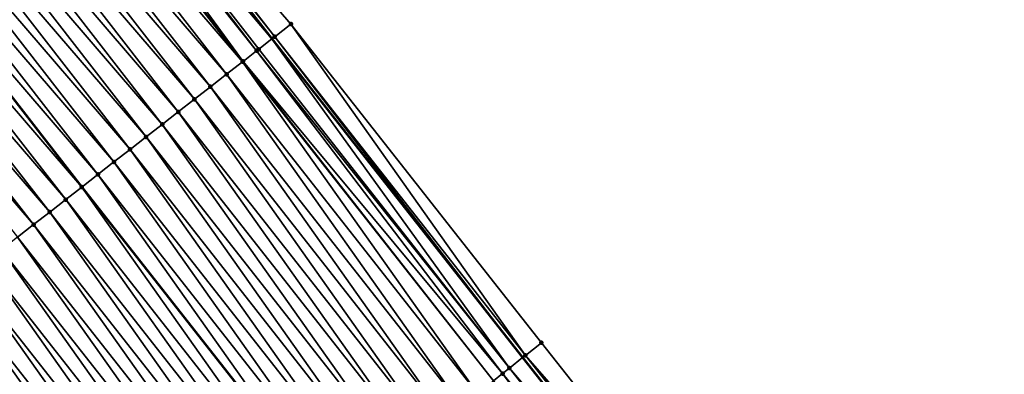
# Model space of a CAD drawing. Header units: feet. Extents: x 2007189 to 2022806, y 818621 to 837694.
# Tile 25 of 256: x 2014430 to 2014478, y 821305 to 821323. Entities that reach past the tile are written whole.
import ezdxf

# ---------------------------------------------------------------- set-up
doc = ezdxf.new("R2010")
doc.units = ezdxf.units.FT
doc.header["$MEASUREMENT"] = 0
for name, color, linetype, lineweight in [('EP_Travel Lane', 172, 'Continuous', 53), ('Road Shots', 141, 'Continuous', 100), ('Road X-Section', 40, 'Continuous', 13), ('STRIPING', 60, 'Continuous', 53)]:
    doc.layers.add(name, color=color, linetype=linetype, lineweight=lineweight)
doc.layers.add('I-77-MM17-21_SB-Surface-Border', color=7, linetype='Continuous')
doc.layers.add('I-77-MM17-21_SB-Surface-TIN', color=7, linetype='Continuous')

msp = doc.modelspace()

# ---------------------------------------------------------------- linework, layer by layer
at = {"layer": 'EP_Travel Lane'}
msp.add_polyline3d([(2014405.504664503, 821369.0269005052, 267.5518156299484), (2014417.742723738, 821353.2436675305, 267.329344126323), (2014430.020133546, 821337.4566830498, 267.1379403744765), (2014442.297477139, 821321.6697837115, 266.9362125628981), (2014454.599537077, 821306.0416258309, 266.7578830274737), (2014467.002259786, 821290.3527937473, 266.5752984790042), (2014479.381460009, 821274.7287879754, 266.3502706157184), (2014491.857649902, 821259.0985004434, 266.1532553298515), (2014504.333707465, 821243.4683786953, 265.9351483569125), (2014516.849162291, 821228.1429652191, 265.7118770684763), (2014529.563236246, 821212.7057812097, 265.4976771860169), (2014542.324479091, 821197.1465768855, 265.2964364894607), (2014554.898113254, 821181.5944285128, 265.1107420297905), (2014567.471860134, 821166.0421407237, 264.9434946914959), (2014580.075537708, 821150.712655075, 264.772652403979), (2014592.822525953, 821135.3023886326, 264.5777724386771), (2014605.514837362, 821120.0283185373, 264.3753991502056), (2014618.416291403, 821104.7473084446, 264.1675141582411), (2014631.31766812, 821089.4663899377, 263.9481167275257), (2014644.236063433, 821074.3584732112, 263.7194495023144), (2014657.269999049, 821059.190440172, 263.5019639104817), (2014670.282031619, 821044.0730757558, 263.2928787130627), (2014683.37444203, 821028.9551887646, 263.0971655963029), (2014696.466936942, 821013.8372041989, 262.9149687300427)], dxfattribs=at)
at = {"layer": 'I-77-MM17-21_SB-Surface-Border', "color": 3, "linetype": 'Continuous', "lineweight": -3}
msp.add_polyline3d([(2014405.641703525, 821369.1331777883, 267.5420234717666), (2014418.667895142, 821353.964126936, 267.2566906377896), (2014430.156331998, 821337.5627141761, 267.1295725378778), (2014443.222591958, 821322.390315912, 266.8547292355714), (2014455.518322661, 821306.7689944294, 266.6774759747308), (2014467.921069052, 821291.0801324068, 266.4986994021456), (2014480.296797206, 821275.4603400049, 266.2784309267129), (2014492.772867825, 821259.8302019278, 266.0624007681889), (2014504.467885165, 821243.5755989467, 265.9259152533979), (2014517.754245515, 821228.889534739, 265.6235767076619), (2014531.239793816, 821214.0886115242, 265.3418197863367), (2014543.235657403, 821197.8844702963, 265.21054609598), (2014555.810841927, 821182.3335444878, 265.0273428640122), (2014569.163251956, 821167.41184108, 264.7863094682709), (2014581.749516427, 821152.0994371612, 264.6055544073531), (2014594.496481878, 821136.6891982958, 264.4069952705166), (2014607.173482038, 821121.4309101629, 264.2115497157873), (2014620.074939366, 821106.1498961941, 264.0041525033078), (2014632.976235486, 821090.8690731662, 263.7727450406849), (2014645.124142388, 821075.1228823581, 263.6301706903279), (2014658.158100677, 821059.9548229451, 263.4158821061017), (2014671.167343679, 821044.8408362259, 263.2088249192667), (2014684.259726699, 821029.722980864, 263.0087292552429), (2014697.352205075, 821014.6050153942, 262.8238862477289)], dxfattribs=at)
at = {"layer": 'I-77-MM17-21_SB-Surface-TIN', "color": 128, "linetype": 'Continuous', "lineweight": -3}
for points in [[(2014429.367257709, 821336.9484161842, 267.1780521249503), (2014442.297477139, 821321.6697837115, 266.9362125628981), (2014430.020133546, 821337.4566830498, 267.1379403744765)], [(2014442.433667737, 821321.775824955, 266.9266181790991), (2014430.156331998, 821337.5627141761, 267.1295725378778), (2014430.020133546, 821337.4566830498, 267.1379403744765)], [(2014442.433667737, 821321.775824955, 266.9266181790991), (2014430.020133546, 821337.4566830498, 267.1379403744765), (2014442.297477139, 821321.6697837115, 266.9362125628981)], [(2014442.433667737, 821321.775824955, 266.9266181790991), (2014443.222591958, 821322.390315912, 266.8547292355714), (2014430.156331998, 821337.5627141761, 267.1295725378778)], [(2014441.545135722, 821321.0840242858, 266.9868307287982), (2014429.367257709, 821336.9484161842, 267.1780521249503), (2014429.064027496, 821336.7124118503, 267.1920109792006)], [(2014441.644639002, 821321.161468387, 266.9822038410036), (2014442.297477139, 821321.6697837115, 266.9362125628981), (2014429.367257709, 821336.9484161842, 267.1780521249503)], [(2014441.545135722, 821321.0840242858, 266.9868307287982), (2014441.644639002, 821321.161468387, 266.9822038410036), (2014429.367257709, 821336.9484161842, 267.1780521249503)], [(2014440.855424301, 821320.5473509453, 267.0087802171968), (2014428.578079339, 821336.3342520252, 267.2102959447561), (2014427.788863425, 821335.7201361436, 267.2366830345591)], [(2014440.876701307, 821320.5639052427, 267.008225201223), (2014429.064027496, 821336.7124118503, 267.1920109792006), (2014428.578079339, 821336.3342520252, 267.2102959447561)], [(2014440.855424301, 821320.5473509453, 267.0087802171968), (2014440.876701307, 821320.5639052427, 267.008225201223), (2014428.578079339, 821336.3342520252, 267.2102959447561)], [(2014440.876701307, 821320.5639052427, 267.008225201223), (2014441.545135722, 821321.0840242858, 266.9868307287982), (2014429.064027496, 821336.7124118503, 267.1920109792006)], [(2014440.066185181, 821319.9332649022, 267.0315474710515), (2014427.788863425, 821335.7201361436, 267.2366830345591), (2014426.999688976, 821335.1059669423, 267.2695385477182)], [(2014440.066185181, 821319.9332649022, 267.0315474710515), (2014440.855424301, 821320.5473509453, 267.0087802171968), (2014427.788863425, 821335.7201361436, 267.2366830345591)], [(2014439.277001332, 821319.3191077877, 267.0629366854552), (2014426.999688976, 821335.1059669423, 267.2695385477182), (2014426.210531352, 821334.4917761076, 267.3050184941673)], [(2014439.277001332, 821319.3191077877, 267.0629366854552), (2014440.066185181, 821319.9332649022, 267.0315474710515), (2014426.999688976, 821335.1059669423, 267.2695385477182)], [(2014438.487845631, 821318.7049144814, 267.0987164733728), (2014426.210531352, 821334.4917761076, 267.3050184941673), (2014425.421366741, 821333.8775942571, 267.3394085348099)], [(2014438.487845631, 821318.7049144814, 267.0987164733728), (2014439.277001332, 821319.3191077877, 267.0629366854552), (2014426.210531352, 821334.4917761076, 267.3050184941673)], [(2014437.698686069, 821318.0907261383, 267.1338941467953), (2014425.421366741, 821333.8775942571, 267.3394085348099), (2014424.632180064, 821333.2634407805, 267.3703564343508)], [(2014437.698686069, 821318.0907261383, 267.1338941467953), (2014438.487845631, 821318.7049144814, 267.0987164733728), (2014425.421366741, 821333.8775942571, 267.3394085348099)], [(2014436.909524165, 821317.4765408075, 267.1687063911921), (2014424.632180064, 821333.2634407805, 267.3703564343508), (2014423.842994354, 821332.6492860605, 267.4014551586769)], [(2014436.909524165, 821317.4765408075, 267.1687063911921), (2014437.698686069, 821318.0907261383, 267.1338941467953), (2014424.632180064, 821333.2634407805, 267.3703564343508)], [(2014436.120348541, 821316.8623731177, 267.2013785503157), (2014423.842994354, 821332.6492860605, 267.4014551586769), (2014423.053811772, 821332.0351273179, 267.4330418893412)], [(2014436.120348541, 821316.8623731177, 267.2013785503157), (2014436.909524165, 821317.4765408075, 267.1687063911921), (2014423.842994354, 821332.6492860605, 267.4014551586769)], [(2014435.331163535, 821316.2482174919, 267.2325871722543), (2014423.053811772, 821332.0351273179, 267.4330418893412), (2014422.264630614, 821331.4209667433, 267.4648508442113)], [(2014435.331163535, 821316.2482174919, 267.2325871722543), (2014436.120348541, 821316.8623731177, 267.2013785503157), (2014423.053811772, 821332.0351273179, 267.4330418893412)], [(2014434.541989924, 821315.6340472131, 267.2655733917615), (2014422.264630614, 821331.4209667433, 267.4648508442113), (2014421.475440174, 821330.8068181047, 267.4952118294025)], [(2014434.541989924, 821315.6340472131, 267.2655733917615), (2014435.331163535, 821316.2482174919, 267.2325871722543), (2014422.264630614, 821331.4209667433, 267.4648508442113)], [(2014433.752806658, 821315.0198893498, 267.297053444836), (2014421.475440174, 821330.8068181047, 267.4952118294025), (2014420.686239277, 821330.1926826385, 267.5239622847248)], [(2014433.752806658, 821315.0198893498, 267.297053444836), (2014434.541989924, 821315.6340472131, 267.2655733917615), (2014421.475440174, 821330.8068181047, 267.4952118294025)], [(2014419.897065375, 821329.5785130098, 267.5568821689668), (2014432.963616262, 821314.4057403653, 267.327443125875), (2014420.686239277, 821330.1926826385, 267.5239622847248)], [(2014433.752806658, 821315.0198893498, 267.297053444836), (2014420.686239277, 821330.1926826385, 267.5239622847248), (2014432.963616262, 821314.4057403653, 267.327443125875)], [(2014432.174454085, 821313.7915556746, 267.3621909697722), (2014419.897065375, 821329.5785130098, 267.5568821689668), (2014419.1079028, 821328.9643285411, 267.591589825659)], [(2014432.174454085, 821313.7915556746, 267.3621909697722), (2014432.963616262, 821314.4057403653, 267.327443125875), (2014419.897065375, 821329.5785130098, 267.5568821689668)], [(2014431.385277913, 821313.17738869, 267.3947775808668), (2014419.1079028, 821328.9643285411, 267.591589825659), (2014418.318719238, 821328.3501710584, 267.623023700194)], [(2014431.385277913, 821313.17738869, 267.3947775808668), (2014432.174454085, 821313.7915556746, 267.3621909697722), (2014419.1079028, 821328.9643285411, 267.591589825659)], [(2014430.596098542, 821312.5632258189, 267.4268651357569), (2014418.318719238, 821328.3501710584, 267.623023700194), (2014417.52953303, 821327.7360169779, 267.654044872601)], [(2014430.596098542, 821312.5632258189, 267.4268651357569), (2014431.385277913, 821313.17738869, 267.3947775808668), (2014418.318719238, 821328.3501710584, 267.623023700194)], [(2014429.806917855, 821311.9490646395, 267.4587474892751), (2014430.596098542, 821312.5632258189, 267.4268651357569), (2014417.52953303, 821327.7360169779, 267.654044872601)], [(2014454.73431209, 821306.1482465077, 266.7520135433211), (2014443.222591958, 821322.390315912, 266.8547292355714), (2014442.433667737, 821321.775824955, 266.9266181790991)], [(2014454.73431209, 821306.1482465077, 266.7520135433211), (2014455.518322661, 821306.7689944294, 266.6774759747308), (2014443.222591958, 821322.390315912, 266.8547292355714)], [(2014442.433667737, 821321.775824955, 266.9266181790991), (2014442.297477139, 821321.6697837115, 266.9362125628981), (2014454.599537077, 821306.0416258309, 266.7578830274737)], [(2014454.73431209, 821306.1482465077, 266.7520135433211), (2014442.433667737, 821321.775824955, 266.9266181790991), (2014454.599537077, 821306.0416258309, 266.7578830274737)], [(2014453.950050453, 821305.5278161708, 266.7861683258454), (2014442.297477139, 821321.6697837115, 266.9362125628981), (2014441.644639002, 821321.161468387, 266.9822038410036)], [(2014453.950050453, 821305.5278161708, 266.7861683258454), (2014454.599537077, 821306.0416258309, 266.7578830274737), (2014442.297477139, 821321.6697837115, 266.9362125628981)], [(2014453.612709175, 821305.2609377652, 266.8014315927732), (2014441.545135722, 821321.0840242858, 266.9868307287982), (2014440.876701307, 821320.5639052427, 267.008225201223)], [(2014453.950050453, 821305.5278161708, 266.7861683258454), (2014441.644639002, 821321.161468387, 266.9822038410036), (2014441.545135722, 821321.0840242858, 266.9868307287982)], [(2014453.612709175, 821305.2609377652, 266.8014315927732), (2014453.950050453, 821305.5278161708, 266.7861683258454), (2014441.545135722, 821321.0840242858, 266.9868307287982)], [(2014452.381466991, 821304.2870316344, 266.8447965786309), (2014440.855424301, 821320.5473509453, 267.0087802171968), (2014440.066185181, 821319.9332649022, 267.0315474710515)], [(2014453.165776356, 821304.9074015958, 266.8183188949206), (2014440.876701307, 821320.5639052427, 267.008225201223), (2014440.855424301, 821320.5473509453, 267.0087802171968)], [(2014452.381466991, 821304.2870316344, 266.8447965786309), (2014453.165776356, 821304.9074015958, 266.8183188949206), (2014440.855424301, 821320.5473509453, 267.0087802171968)], [(2014453.165776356, 821304.9074015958, 266.8183188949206), (2014453.612709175, 821305.2609377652, 266.8014315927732), (2014440.876701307, 821320.5639052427, 267.008225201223)], [(2014451.597190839, 821303.6666196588, 266.8766166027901), (2014440.066185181, 821319.9332649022, 267.0315474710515), (2014439.277001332, 821319.3191077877, 267.0629366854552)], [(2014451.597190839, 821303.6666196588, 266.8766166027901), (2014452.381466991, 821304.2870316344, 266.8447965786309), (2014440.066185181, 821319.9332649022, 267.0315474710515)], [(2014450.812923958, 821303.0461959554, 266.9099279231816), (2014439.277001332, 821319.3191077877, 267.0629366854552), (2014438.487845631, 821318.7049144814, 267.0987164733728)], [(2014450.812923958, 821303.0461959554, 266.9099279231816), (2014451.597190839, 821303.6666196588, 266.8766166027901), (2014439.277001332, 821319.3191077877, 267.0629366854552)], [(2014450.028632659, 821302.4258031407, 266.9393115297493), (2014438.487845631, 821318.7049144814, 267.0987164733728), (2014437.698686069, 821318.0907261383, 267.1338941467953)], [(2014450.028632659, 821302.4258031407, 266.9393115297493), (2014450.812923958, 821303.0461959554, 266.9099279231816), (2014438.487845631, 821318.7049144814, 267.0987164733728)], [(2014449.244333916, 821301.805419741, 266.9674979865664), (2014437.698686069, 821318.0907261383, 267.1338941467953), (2014436.909524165, 821317.4765408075, 267.1687063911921)], [(2014449.244333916, 821301.805419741, 266.9674979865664), (2014450.028632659, 821302.4258031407, 266.9393115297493), (2014437.698686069, 821318.0907261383, 267.1338941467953)], [(2014448.46005627, 821301.1850096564, 266.9990775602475), (2014436.909524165, 821317.4765408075, 267.1687063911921), (2014436.120348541, 821316.8623731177, 267.2013785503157)], [(2014448.46005627, 821301.1850096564, 266.9990775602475), (2014449.244333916, 821301.805419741, 266.9674979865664), (2014436.909524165, 821317.4765408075, 267.1687063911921)], [(2014447.675784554, 821300.5645920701, 267.0316110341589), (2014436.120348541, 821316.8623731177, 267.2013785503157), (2014435.331163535, 821316.2482174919, 267.2325871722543)], [(2014447.675784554, 821300.5645920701, 267.0316110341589), (2014448.46005627, 821301.1850096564, 266.9990775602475), (2014436.120348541, 821316.8623731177, 267.2013785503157)], [(2014446.891486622, 821299.9442076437, 267.0599280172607), (2014435.331163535, 821316.2482174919, 267.2325871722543), (2014434.541989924, 821315.6340472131, 267.2655733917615)], [(2014446.891486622, 821299.9442076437, 267.0599280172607), (2014447.675784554, 821300.5645920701, 267.0316110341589), (2014435.331163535, 821316.2482174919, 267.2325871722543)], [(2014446.107199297, 821299.3238098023, 267.0899508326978), (2014434.541989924, 821315.6340472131, 267.2655733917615), (2014433.752806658, 821315.0198893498, 267.297053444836)], [(2014446.107199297, 821299.3238098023, 267.0899508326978), (2014446.891486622, 821299.9442076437, 267.0599280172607), (2014434.541989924, 821315.6340472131, 267.2655733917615)], [(2014433.752806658, 821315.0198893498, 267.297053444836), (2014432.963616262, 821314.4057403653, 267.327443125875), (2014445.322905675, 821298.703419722, 267.1189767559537)], [(2014446.107199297, 821299.3238098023, 267.0899508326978), (2014433.752806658, 821315.0198893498, 267.297053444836), (2014445.322905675, 821298.703419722, 267.1189767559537)], [(2014444.538621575, 821298.0830180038, 267.1495024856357), (2014432.963616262, 821314.4057403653, 267.327443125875), (2014432.174454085, 821313.7915556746, 267.3621909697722)], [(2014444.538621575, 821298.0830180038, 267.1495024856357), (2014445.322905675, 821298.703419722, 267.1189767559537), (2014432.963616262, 821314.4057403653, 267.327443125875)], [(2014443.754311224, 821297.4626492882, 267.1758217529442), (2014432.174454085, 821313.7915556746, 267.3621909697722), (2014431.385277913, 821313.17738869, 267.3947775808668)], [(2014443.754311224, 821297.4626492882, 267.1758217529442), (2014444.538621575, 821298.0830180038, 267.1495024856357), (2014432.174454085, 821313.7915556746, 267.3621909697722)], [(2014442.970018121, 821296.8422587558, 267.204915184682), (2014431.385277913, 821313.17738869, 267.3947775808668), (2014430.596098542, 821312.5632258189, 267.4268651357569)], [(2014442.970018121, 821296.8422587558, 267.204915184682), (2014443.754311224, 821297.4626492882, 267.1758217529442), (2014431.385277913, 821313.17738869, 267.3947775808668)], [(2014442.185733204, 821296.2218578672, 267.2353254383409), (2014430.596098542, 821312.5632258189, 267.4268651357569), (2014429.806917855, 821311.9490646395, 267.4587474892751)], [(2014442.185733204, 821296.2218578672, 267.2353254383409), (2014442.970018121, 821296.8422587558, 267.204915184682), (2014430.596098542, 821312.5632258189, 267.4268651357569)], [(2014441.401443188, 821295.6014634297, 267.264915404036), (2014429.806917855, 821311.9490646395, 267.4587474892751), (2014429.017717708, 821311.3349284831, 267.4875941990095)], [(2014441.401443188, 821295.6014634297, 267.264915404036), (2014442.185733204, 821296.2218578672, 267.2353254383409), (2014429.806917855, 821311.9490646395, 267.4587474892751)], [(2014440.617128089, 821294.98110072, 267.2904709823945), (2014429.017717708, 821311.3349284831, 267.4875941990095), (2014428.228518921, 821310.7207905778, 267.5166530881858)], [(2014440.617128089, 821294.98110072, 267.2904709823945), (2014441.401443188, 821295.6014634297, 267.264915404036), (2014429.017717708, 821311.3349284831, 267.4875941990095)], [(2014439.832833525, 821294.3607120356, 267.3193294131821), (2014428.228518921, 821310.7207905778, 267.5166530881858), (2014427.43931032, 821310.106665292, 267.5441810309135)], [(2014439.832833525, 821294.3607120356, 267.3193294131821), (2014440.617128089, 821294.98110072, 267.2904709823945), (2014428.228518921, 821310.7207905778, 267.5166530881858)], [(2014439.048536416, 821293.7403265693, 267.3477786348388), (2014427.43931032, 821310.106665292, 267.5441810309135), (2014426.650101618, 821309.4925401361, 267.5716932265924)], [(2014439.048536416, 821293.7403265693, 267.3477786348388), (2014439.832833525, 821294.3607120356, 267.3193294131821), (2014427.43931032, 821310.106665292, 267.5441810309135)], [(2014438.264245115, 821293.1199337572, 267.3771619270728), (2014426.650101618, 821309.4925401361, 267.5716932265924), (2014425.860916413, 821308.878384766, 267.6028708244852)], [(2014438.264245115, 821293.1199337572, 267.3771619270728), (2014439.048536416, 821293.7403265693, 267.3477786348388), (2014426.650101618, 821309.4925401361, 267.5716932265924)], [(2014437.479965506, 821292.499526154, 267.4084259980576), (2014425.860916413, 821308.878384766, 267.6028708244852), (2014425.071732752, 821308.2642274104, 267.6342892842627)], [(2014437.479965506, 821292.499526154, 267.4084259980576), (2014438.264245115, 821293.1199337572, 267.3771619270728), (2014425.860916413, 821308.878384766, 267.6028708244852)], [(2014436.695676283, 821291.8791307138, 267.4381434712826), (2014425.071732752, 821308.2642274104, 267.6342892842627), (2014424.282548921, 821307.6500702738, 267.6656811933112)], [(2014436.695676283, 821291.8791307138, 267.4381434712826), (2014437.479965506, 821292.499526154, 267.4084259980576), (2014425.071732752, 821308.2642274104, 267.6342892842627)], [(2014435.91140788, 821291.2587089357, 267.4712099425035), (2014424.282548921, 821307.6500702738, 267.6656811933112), (2014423.493384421, 821307.0358882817, 267.7000884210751)], [(2014435.91140788, 821291.2587089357, 267.4712099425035), (2014436.695676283, 821291.8791307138, 267.4381434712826), (2014424.282548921, 821307.6500702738, 267.6656811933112)], [(2014423.493384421, 821307.0358882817, 267.7000884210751), (2014422.921013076, 821306.5904291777, 267.7250759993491), (2014435.341972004, 821290.8081918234, 267.4988022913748)], [(2014435.91140788, 821291.2587089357, 267.4712099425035), (2014423.493384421, 821307.0358882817, 267.7000884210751), (2014435.341972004, 821290.8081918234, 267.4988022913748)], [(2014434.34287269, 821290.0178633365, 267.5376026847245), (2014422.704220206, 821306.421705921, 267.7345403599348), (2014421.915046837, 821305.8075353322, 267.7675641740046)], [(2014435.127170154, 821290.6382483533, 267.5092106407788), (2014422.921013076, 821306.5904291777, 267.7250759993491), (2014422.704220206, 821306.421705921, 267.7345403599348)], [(2014434.34287269, 821290.0178633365, 267.5376026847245), (2014435.127170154, 821290.6382483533, 267.5092106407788), (2014422.704220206, 821306.421705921, 267.7345403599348)], [(2014435.127170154, 821290.6382483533, 267.5092106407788), (2014435.341972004, 821290.8081918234, 267.4988022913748), (2014422.921013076, 821306.5904291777, 267.7250759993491)], [(2014467.921069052, 821291.0801324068, 266.4986994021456), (2014455.518322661, 821306.7689944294, 266.6774759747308), (2014454.73431209, 821306.1482465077, 266.7520135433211)], [(2014453.950050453, 821305.5278161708, 266.7861683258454), (2014467.002259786, 821290.3527937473, 266.5752984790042), (2014454.599537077, 821306.0416258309, 266.7578830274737)], [(2014467.137021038, 821290.4594318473, 266.5672144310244), (2014454.73431209, 821306.1482465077, 266.7520135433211), (2014454.599537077, 821306.0416258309, 266.7578830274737)], [(2014467.137021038, 821290.4594318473, 266.5672144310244), (2014454.599537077, 821306.0416258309, 266.7578830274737), (2014467.002259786, 821290.3527937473, 266.5752984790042)], [(2014467.137021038, 821290.4594318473, 266.5672144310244), (2014467.921069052, 821291.0801324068, 266.4986994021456), (2014454.73431209, 821306.1482465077, 266.7520135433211)], [(2014433.558564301, 821289.3974921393, 267.5642375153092), (2014421.915046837, 821305.8075353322, 267.7675641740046), (2014421.125875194, 821305.1933625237, 267.8008573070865)], [(2014433.558564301, 821289.3974921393, 267.5642375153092), (2014434.34287269, 821290.0178633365, 267.5376026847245), (2014421.915046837, 821305.8075353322, 267.7675641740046)], [(2014466.347600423, 821289.834755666, 266.6144715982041), (2014453.950050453, 821305.5278161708, 266.7861683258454), (2014453.612709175, 821305.2609377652, 266.8014315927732)], [(2014466.352839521, 821289.8389001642, 266.6142558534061), (2014467.002259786, 821290.3527937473, 266.5752984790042), (2014453.950050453, 821305.5278161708, 266.7861683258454)], [(2014466.347600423, 821289.834755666, 266.6144715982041), (2014466.352839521, 821289.8389001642, 266.6142558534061), (2014453.950050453, 821305.5278161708, 266.7861683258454)], [(2014465.568529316, 821289.2185312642, 266.6405984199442), (2014453.612709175, 821305.2609377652, 266.8014315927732), (2014453.165776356, 821304.9074015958, 266.8183188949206)], [(2014465.568529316, 821289.2185312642, 266.6405984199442), (2014466.347600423, 821289.834755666, 266.6144715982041), (2014453.612709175, 821305.2609377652, 266.8014315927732)]]:
    msp.add_3dface(points, dxfattribs=at)
at = {"layer": 'Road Shots', "lineweight": 100}
for p in [(2014443.222591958, 821322.390315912, 266.8547292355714), (2014442.433667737, 821321.775824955, 266.9266181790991), (2014441.545135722, 821321.0840242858, 266.9868307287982), (2014441.644639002, 821321.161468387, 266.9822038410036), (2014440.855424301, 821320.5473509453, 267.0087802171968), (2014440.876701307, 821320.5639052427, 267.008225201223), (2014440.066185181, 821319.9332649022, 267.0315474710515), (2014439.277001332, 821319.3191077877, 267.0629366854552), (2014438.487845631, 821318.7049144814, 267.0987164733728), (2014437.698686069, 821318.0907261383, 267.1338941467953), (2014436.909524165, 821317.4765408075, 267.1687063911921), (2014436.120348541, 821316.8623731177, 267.2013785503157), (2014435.331163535, 821316.2482174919, 267.2325871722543), (2014434.541989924, 821315.6340472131, 267.2655733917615), (2014433.752806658, 821315.0198893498, 267.297053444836), (2014432.963616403, 821314.4057404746, 267.3274431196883), (2014432.174454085, 821313.7915556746, 267.3621909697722), (2014431.385277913, 821313.17738869, 267.3947775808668), (2014430.596098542, 821312.5632258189, 267.4268651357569), (2014455.518322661, 821306.7689944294, 266.6774759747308), (2014454.73431209, 821306.1482465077, 266.7520135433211), (2014453.950050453, 821305.5278161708, 266.7861683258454), (2014453.612709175, 821305.2609377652, 266.8014315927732)]:
    msp.add_point(p, dxfattribs=at)
at = {"layer": 'Road X-Section', "extrusion": (-0.613864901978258, 0.7893420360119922, 0.01044185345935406), "elevation": -588268.9171250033, "flags": 128}
msp.add_lwpolyline([(-2094378.884019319, 6410.096863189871), (-2094377.884019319, 6410.145345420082), (-2094377.49977124, 6410.159305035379), (-2094376.884019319, 6410.177590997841), (-2094375.884019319, 6410.20397952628), (-2094374.884019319, 6410.236836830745), (-2094373.884019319, 6410.272318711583), (-2094372.88401932, 6410.306710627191), (-2094371.884019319, 6410.337660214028), (-2094370.884019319, 6410.368760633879), (-2094369.88401932, 6410.400349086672), (-2094368.884019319, 6410.432159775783), (-2094367.88401932, 6410.462522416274), (-2094366.884019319, 6410.491274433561), (-2094365.88401932, 6410.524196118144), (-2094364.884019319, 6410.558905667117), (-2094363.88401932, 6410.590341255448), (-2094362.884019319, 6410.621364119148), (-2094361.88401932, 6410.653159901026), (-2094360.88401932, 6410.684864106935), (-2094359.88401932, 6410.71592248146), (-2094358.884019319, 6410.745176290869), (-2094357.88401932, 6410.774404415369), (-2094356.884019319, 6410.803923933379), (-2094355.884019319, 6410.834994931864), (-2094354.884019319, 6410.869664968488), (-2094353.88401932, 6410.906428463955), (-2094352.884019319, 6410.93940221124), (-2094351.884019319, 6410.970150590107), (-2094350.88401932, 6410.999875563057), (-2094350.100152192, 6411.021598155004), (-2094349.88401932, 6411.027465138), (-2094349.733390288, 6411.031562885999), (-2094349.733390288, 6411.031562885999)], dxfattribs=at)
at = {"layer": 'Road X-Section', "extrusion": (-0.6138649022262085, 0.7893420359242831, 0.01044184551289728), "elevation": -588288.9176986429, "flags": 128}
msp.add_lwpolyline([(-2094379.883872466, 6410.026183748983), (-2094378.883872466, 6410.098076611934), (-2094377.883872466, 6410.153665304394), (-2094377.757783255, 6410.158292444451), (-2094376.910830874, 6410.179688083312), (-2094376.883872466, 6410.180243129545), (-2094375.883872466, 6410.203011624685), (-2094374.883872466, 6410.234402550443), (-2094373.883872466, 6410.270184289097), (-2094372.883872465, 6410.305363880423), (-2094371.883872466, 6410.340178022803), (-2094370.883872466, 6410.37285196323), (-2094369.883872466, 6410.404062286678), (-2094368.883872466, 6410.437050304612), (-2094367.883872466, 6410.468532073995), (-2094366.883872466, 6410.498923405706), (-2094365.883872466, 6410.533673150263), (-2094364.883872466, 6410.566261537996), (-2094363.883872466, 6410.59835084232), (-2094362.883872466, 6410.630234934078), (-2094361.883872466, 6410.659083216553), (-2094360.883872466, 6410.688143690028), (-2094359.883872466, 6410.7156731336), (-2094358.883872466, 6410.743186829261), (-2094357.883872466, 6410.774366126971), (-2094356.883872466, 6410.805786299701), (-2094355.883872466, 6410.837179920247), (-2094354.883872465, 6410.871589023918), (-2094353.883872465, 6410.90604284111), (-2094352.883872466, 6410.939068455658), (-2094351.883872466, 6410.972363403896), (-2094350.883872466, 6411.002304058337), (-2094349.883872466, 6411.030535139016), (-2094348.883872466, 6411.058977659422), (-2094347.883872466, 6411.084015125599), (-2094347.828164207, 6411.085338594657), (-2094347.828164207, 6411.085338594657)], dxfattribs=at)
at = {"layer": 'Road X-Section', "extrusion": (-0.620130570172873, 0.7844345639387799, 0.01002451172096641), "elevation": -604961.3586577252, "flags": 128}
msp.add_lwpolyline([(-2089630.968051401, 6331.437840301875), (-2089629.968051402, 6331.512381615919), (-2089628.968051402, 6331.546538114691), (-2089628.537908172, 6331.561802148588), (-2089627.968051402, 6331.578690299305), (-2089626.968051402, 6331.605169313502), (-2089625.968051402, 6331.636990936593), (-2089624.968051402, 6331.67030393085), (-2089623.968051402, 6331.69968901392), (-2089622.968051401, 6331.727876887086), (-2089621.968051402, 6331.759458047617), (-2089620.968051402, 6331.791993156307), (-2089619.968051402, 6331.820311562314), (-2089618.968051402, 6331.850335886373), (-2089617.968051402, 6331.879363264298), (-2089616.968051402, 6331.909890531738), (-2089615.968051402, 6331.936211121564), (-2089614.968051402, 6331.965306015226), (-2089613.968051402, 6331.995717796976), (-2089612.968051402, 6332.025309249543), (-2089611.968051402, 6332.050866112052), (-2089610.968051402, 6332.079725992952), (-2089609.968051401, 6332.108176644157), (-2089608.968051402, 6332.137561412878), (-2089607.968051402, 6332.168827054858), (-2089606.968051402, 6332.198546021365), (-2089605.968051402, 6332.231614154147), (-2089604.968051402, 6332.269616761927), (-2089603.968051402, 6332.298010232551), (-2089602.968051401, 6332.324646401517), (-2089601.968051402, 6332.352400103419), (-2089600.968051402, 6332.378588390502), (-2089599.968051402, 6332.40361872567), (-2089599.010193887, 6332.426995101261)], dxfattribs=at)
at = {"layer": 'STRIPING'}
msp.add_polyline3d([(2014383.910503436, 821377.5920949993, 268.1358426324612), (2014396.157341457, 821361.7815183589, 267.9342527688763), (2014408.408892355, 821345.9795862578, 267.7251714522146), (2014420.686239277, 821330.1926826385, 267.5239622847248), (2014432.963616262, 821314.4057403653, 267.327443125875), (2014445.322905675, 821298.703419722, 267.1189767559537), (2014457.725560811, 821283.0146731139, 266.925521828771), (2014470.13930575, 821267.3470552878, 266.7069511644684), (2014482.615537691, 821251.7167150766, 266.5166403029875), (2014495.091634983, 821236.0865435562, 266.3048661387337), (2014507.722514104, 821220.6212586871, 266.097841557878), (2014520.436728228, 821205.183904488, 265.9057161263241), (2014533.13013028, 821189.7065520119, 265.7011399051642), (2014545.705282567, 821174.1556660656, 265.5126584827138), (2014558.280443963, 821158.604768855, 265.3256674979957), (2014570.965076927, 821143.1721815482, 265.1314328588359), (2014583.712060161, 821127.7619211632, 264.9357426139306), (2014596.479749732, 821112.3951965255, 264.7409211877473), (2014609.381153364, 821097.1142461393, 264.5255288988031), (2014622.282563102, 821081.8332885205, 264.311047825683), (2014635.267563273, 821066.6465698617, 264.0851790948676), (2014648.301547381, 821051.4784803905, 263.8745422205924), (2014661.343134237, 821036.3270280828, 263.6708488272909), (2014674.435546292, 821021.2091391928, 263.4753944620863)], dxfattribs=at)

doc.saveas('drawing.dxf')
